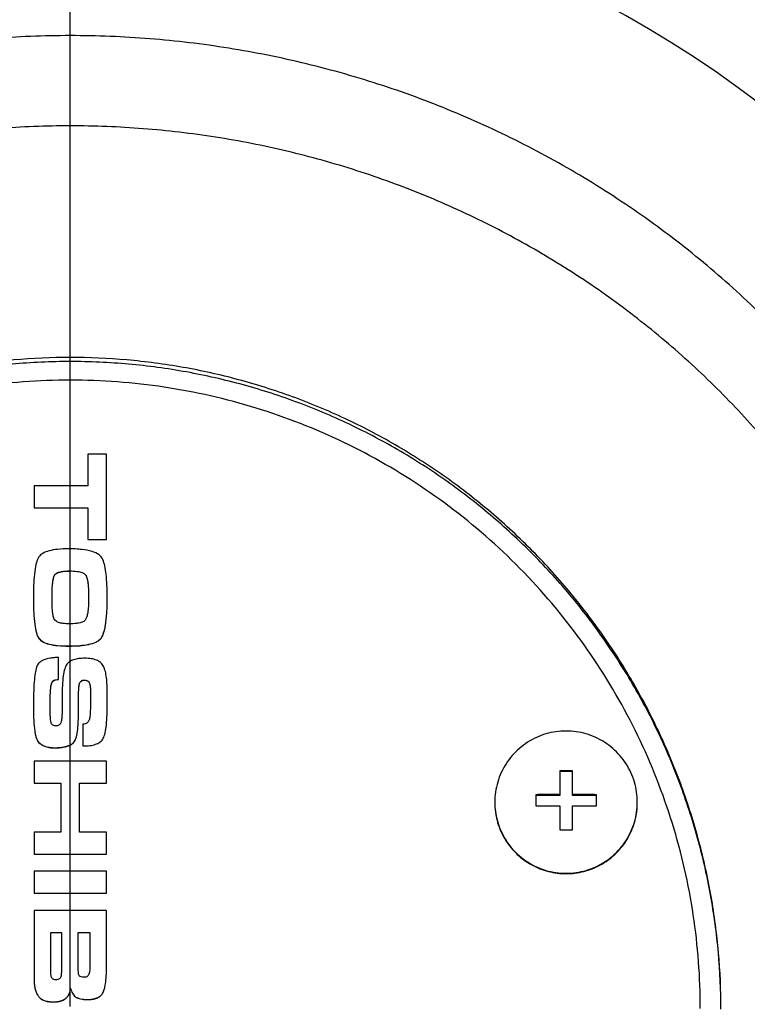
# Model space of a CAD drawing. Header units: millimetres. Extents: x 0 to 594, y 0 to 420.
# Tile 205 of 256: x 388.66 to 392.18, y 309.91 to 314.67. Entities that reach past the tile are written whole.
import ezdxf

# ---------------------------------------------------------------- set-up
doc = ezdxf.new("R2010")
doc.units = ezdxf.units.MM
doc.header["$LTSCALE"] = 32.67
doc.linetypes.add('CENTER', pattern=[0.6, 0.375, -0.075, 0.075, -0.075])
doc.linetypes.add('PHANTOM', pattern=[0.8, 0.45, -0.05, 0.1, -0.05, 0.1, -0.05])
doc.layers.get('0').update_dxf_attribs({"linetype": 'CONTINUOUS'})
for name, color, linetype in [('CRV', 7, 'CONTINUOUS'), ('DEFAULT_1', 7, 'CENTER'), ('DRIV_DIM', 7, 'CONTINUOUS')]:
    doc.layers.add(name, color=color, linetype=linetype)
doc.styles.get("Standard").update_dxf_attribs({"font": 'MS PGothic.ttf', "width": 0.8})
doc.dimstyles.new('DIMSTYLE_1', dxfattribs={"dimtxt": 3.8, "dimasz": 1.8, "dimexe": 0.18, "dimexo": 0.0625, "dimgap": 0.09, "dimtad": 1, "dimdec": 3, "dimlfac": 10, "dimdsep": 46, "dimtxsty": 'STANDARD', "dimblk": 'OPEN', "dimblk1": 'OPEN', "dimblk2": 'OPEN', "dimcen": 0.09, "dimadec": 0, "dimazin": 0, "dimtp": 0.001, "dimtm": 0.001, "dimtfac": 1, "dimtdec": 3, "dimtofl": 0, "dimtmove": 0, "dimatfit": 3, "dimldrblk": 'OPEN', "dimfxl": 1, "dimtolj": 1, "dimarcsym": 0})
doc.dimstyles.new('DIMSTYLE_10', dxfattribs={"dimtxt": 3.8, "dimasz": 1.8, "dimexe": 0.18, "dimexo": 0.0625, "dimgap": 0.09, "dimtad": 1, "dimdec": 1, "dimlfac": 10, "dimdsep": 46, "dimtxsty": 'STANDARD', "dimblk": 'OPEN', "dimblk1": 'OPEN', "dimblk2": 'OPEN', "dimcen": 0.09, "dimadec": 0, "dimazin": 0, "dimtp": 0.1, "dimtm": 0.1, "dimtfac": 1, "dimtdec": 1, "dimtofl": 0, "dimtmove": 0, "dimatfit": 3, "dimldrblk": 'OPEN', "dimfxl": 1, "dimtolj": 1, "dimarcsym": 0})

# ---------------------------------------------------------------- blocks, each defined once
blk = doc.blocks.new('_OPEN')
at = {"color": 0, "linetype": 'ByBlock'}
for p, q in [((0, 0), (-1, 0.342)), ((-1, -0.342), (0, 0)), ((-1, 0), (0, 0))]:
    blk.add_line(p, q, dxfattribs=at)
blk = doc.blocks.new('*D7')
at = {"layer": 'DRIV_DIM', "color": 2, "linetype": 'Continuous'}
for p, q in [((388.9059, 320.1918), (388.9059, 385.8289)), ((396.9059, 252.9446), (396.9059, 385.8289)), ((388.9059, 383.8289), (392.9059, 383.8289)), ((396.9059, 383.8289), (392.9059, 383.8289))]:
    blk.add_line(p, q, dxfattribs=at)
at = {"layer": 'DRIV_DIM', "color": 2, "linetype": 'Continuous', "xscale": 1.8, "yscale": 1.8, "zscale": 1.8, "rotation": 180}
blk.add_blockref('_OPEN', (388.9059, 383.8289), dxfattribs=at)
at = {"layer": 'DRIV_DIM', "color": 2, "linetype": 'Continuous', "xscale": 1.8, "yscale": 1.8, "zscale": 1.8}
blk.add_blockref('_OPEN', (396.9059, 383.8289), dxfattribs=at)
at = {"layer": 'DRIV_DIM', "color": 2, "linetype": 'Continuous', "width": 0.8}
blk.add_text('80', height=3.8, dxfattribs=at).set_placement((390.0387, 384.7789))
blk = doc.blocks.new('*D33')
at = {"layer": 'DRIV_DIM', "color": 2, "linetype": 'Continuous'}
for p, q in [((287.9531, 263.3946), (287.9531, 393.9605)), ((396.9059, 252.9446), (396.9059, 393.9605)), ((287.9531, 391.9605), (342.4295, 391.9605)), ((396.9059, 391.9605), (342.4295, 391.9605))]:
    blk.add_line(p, q, dxfattribs=at)
at = {"layer": 'DRIV_DIM', "color": 2, "linetype": 'Continuous', "xscale": 1.8, "yscale": 1.8, "zscale": 1.8, "rotation": 180}
blk.add_blockref('_OPEN', (287.9531, 391.9605), dxfattribs=at)
at = {"layer": 'DRIV_DIM', "color": 2, "linetype": 'Continuous', "xscale": 1.8, "yscale": 1.8, "zscale": 1.8}
blk.add_blockref('_OPEN', (396.9059, 391.9605), dxfattribs=at)
at = {"layer": 'DRIV_DIM', "color": 2, "linetype": 'Continuous', "width": 0.8}
blk.add_text('1089.5', height=3.8, dxfattribs=at).set_placement((332.034, 392.9105))
blk = doc.blocks.new('*D35')
at = {"layer": 'DRIV_DIM', "color": 2, "linetype": 'Continuous'}
for p, q in [((279.9531, 334.2987), (279.9531, 401.0257)), ((396.9059, 252.9446), (396.9059, 401.0257)), ((279.9531, 399.0257), (338.4295, 399.0257)), ((396.9059, 399.0257), (338.4295, 399.0257)), ((279.9531, 263.3946), (279.9531, 320.6802))]:
    blk.add_line(p, q, dxfattribs=at)
at = {"layer": 'DRIV_DIM', "color": 2, "linetype": 'Continuous', "xscale": 1.8, "yscale": 1.8, "zscale": 1.8, "rotation": 180}
blk.add_blockref('_OPEN', (279.9531, 399.0257), dxfattribs=at)
at = {"layer": 'DRIV_DIM', "color": 2, "linetype": 'Continuous', "xscale": 1.8, "yscale": 1.8, "zscale": 1.8}
blk.add_blockref('_OPEN', (396.9059, 399.0257), dxfattribs=at)
at = {"layer": 'DRIV_DIM', "color": 2, "linetype": 'Continuous', "width": 0.8}
blk.add_text('1169.5', height=3.8, dxfattribs=at).set_placement((321.5956, 399.9757))

msp = doc.modelspace()

# ---------------------------------------------------------------- linework, layer by layer
at = {"color": 7, "linetype": 'Continuous'}
for p, q in [((388.99081, 312.57026), (388.99081, 312.41659)), ((389.08093, 312.57026), (388.99081, 312.57026)), ((389.08093, 312.15582), (389.08093, 312.57026)), ((388.73093, 312.41659), (388.73093, 312.30949)), ((388.99081, 312.41659), (388.73093, 312.41659)), ((388.73093, 312.30949), (388.99081, 312.30949)), ((388.99081, 312.30949), (388.99081, 312.15582)), ((388.99081, 312.15582), (389.08093, 312.15582)), ((388.84935, 311.47945), (388.84935, 311.58481)), ((389.08472, 311.35693), (389.08472, 311.41863)), ((388.86597, 311.39272), (388.86597, 311.32811)), ((388.9456, 311.31589), (388.9456, 311.38399)), ((389.00393, 311.40873), (389.00393, 311.38836)), ((388.96631, 311.26205), (388.96631, 311.15669)), ((388.73093, 311.08394), (388.73093, 310.97683)), ((389.08093, 311.08394), (388.73093, 311.08394)), ((389.08093, 310.97683), (389.08093, 311.08394)), ((391.27693, 310.91777), (391.27693, 311.03816)), ((391.33493, 311.03816), (391.33493, 310.91777)), ((391.33493, 311.03352), (391.27693, 311.03352)), ((388.73093, 310.97683), (388.86043, 310.97683)), ((388.86043, 310.97683), (388.86043, 310.73935)), ((388.95056, 310.73935), (388.95056, 310.97683)), ((388.95056, 310.97683), (389.08093, 310.97683)), ((391.16093, 310.86453), (391.16093, 310.92241)), ((391.16093, 310.91777), (391.27693, 310.91777)), ((391.33493, 310.91777), (391.45093, 310.91777)), ((391.45093, 310.92241), (391.45093, 310.86453)), ((391.27693, 310.74879), (391.27693, 310.86602)), ((391.33493, 310.86602), (391.33493, 310.74879)), ((388.73093, 310.73935), (388.73093, 310.63225)), ((388.86043, 310.73935), (388.73093, 310.73935)), ((389.08093, 310.73935), (388.95056, 310.73935)), ((389.08093, 310.63225), (389.08093, 310.73935)), ((388.73093, 310.63225), (389.08093, 310.63225)), ((388.73093, 310.55047), (388.73093, 310.44337)), ((389.08093, 310.55047), (388.73093, 310.55047)), ((389.08093, 310.44337), (389.08093, 310.55047)), ((388.73093, 310.44337), (389.08093, 310.44337)), ((388.73093, 310.36013), (388.73093, 310.02311)), ((389.08093, 310.36013), (388.73093, 310.36013)), ((389.08093, 310.08743), (389.08093, 310.36013)), ((388.81172, 310.06764), (388.81172, 310.25303)), ((388.81172, 310.25303), (388.86335, 310.25303)), ((388.86335, 310.25303), (388.86335, 310.08452)), ((388.94414, 310.08306), (388.94414, 310.25303)), ((388.94414, 310.25303), (389.00014, 310.25303)), ((389.00014, 310.25303), (389.00014, 310.08044))]:
    msp.add_line(p, q, dxfattribs=at)
at = {"color": 9, "linetype": 'Continuous'}
for p, q in [((388.90185, 312.00353), (388.90185, 312.00419)), ((388.83147, 311.98556), (388.83147, 311.98622)), ((388.97688, 311.98848), (388.97688, 311.98914)), ((388.75365, 311.67755), (388.75365, 311.67821)), ((389.05089, 311.6735), (389.05089, 311.67416)), ((388.89747, 311.64032), (388.89747, 311.64098)), ((388.97243, 311.4753), (388.97243, 311.47596)), ((388.81627, 311.46168), (388.81627, 311.46234)), ((388.9526, 311.46395), (388.9526, 311.46461)), ((388.9974, 311.46331), (388.9974, 311.46397)), ((389.06285, 311.18834), (389.06285, 311.189)), ((388.75405, 311.17241), (388.75405, 311.17307)), ((388.82981, 311.1476), (388.82981, 311.14825)), ((388.91845, 311.16937), (388.91845, 311.17003))]:
    msp.add_line(p, q, dxfattribs=at)
at = {"color": 7, "linetype": 'Continuous'}
for radius, start, end in [(7.5, 319.005173, 151), (6.5, 329.586557, 210.413443), (5.5, 1.79078, 178.20922)]:
    msp.add_arc((388.90593, 309.89461), radius, start, end, dxfattribs=at)
at = {"color": 9, "linetype": 'Continuous'}
msp.add_arc((388.90593, 309.89461), 6, 338.23432, 201.76568, dxfattribs=at)
for points, knots in [([(393.63251, 310.04237), (393.63132, 310.16133), (393.61938, 310.39998), (393.57281, 310.75629), (393.49741, 311.10957), (393.39339, 311.45712), (393.26123, 311.7965), (393.10153, 312.12559), (392.91492, 312.44247), (392.70219, 312.74512), (392.46443, 313.03141), (392.20294, 313.29926), (391.91924, 313.54665), (391.61508, 313.77167), (391.29243, 313.97257), (390.95348, 314.14773), (390.60057, 314.29576), (390.23614, 314.41555), (389.86262, 314.50618), (389.48256, 314.56699), (389.0986, 314.5975), (388.71335, 314.5975), (388.32939, 314.567), (387.94933, 314.5062), (387.57581, 314.41557), (387.21137, 314.29579), (386.85846, 314.14776), (386.5195, 313.97261), (386.19685, 313.77171), (385.89269, 313.54669), (385.60898, 313.29931), (385.34748, 313.03147), (385.10972, 312.74518), (384.89699, 312.44254), (384.71037, 312.12566), (384.55066, 311.79657), (384.4185, 311.45719), (384.31448, 311.10964), (384.23906, 310.75635), (384.19248, 310.40001), (384.18055, 310.16134), (384.17935, 310.04237)], [0, 0, 0, 0, 0.356873, 0.7159551, 1.0769211, 1.4394077, 1.8031201, 2.1683493, 2.535629, 2.9051666, 3.2769277, 3.6508738, 4.0269431, 4.4049582, 4.7846926, 5.1659714, 5.5483535, 5.9315787, 6.3156004, 6.7002175, 7.0850538, 7.4699056, 7.8547413, 8.2393564, 8.6233778, 9.006603, 9.388985, 9.7702656, 10.1500027, 10.5280219, 10.9040922, 11.2780359, 11.6497956, 12.0193348, 12.3866167, 12.7518444, 13.1155527, 13.4780416, 13.8390227, 14.1981327, 14.5550419, 14.5550419, 14.5550419, 14.5550419]), ([(393.24322, 310.06014), (393.24237, 310.16729), (393.23188, 310.38233), (393.18965, 310.70342), (393.12078, 311.02183), (393.02548, 311.33508), (392.9042, 311.64095), (392.7575, 311.93749), (392.58601, 312.22295), (392.39048, 312.49549), (392.17193, 312.7532), (391.9316, 312.9942), (391.67092, 313.21669), (391.39152, 313.41897), (391.09523, 313.59947), (390.78406, 313.75678), (390.46019, 313.88968), (390.12584, 313.99717), (389.78323, 314.07849), (389.43468, 314.13302), (389.08259, 314.16039), (388.72934, 314.16039), (388.37725, 314.13303), (388.02871, 314.0785), (387.68609, 313.99719), (387.35174, 313.8897), (387.02786, 313.75681), (386.7167, 313.59951), (386.4204, 313.41901), (386.141, 313.21673), (385.88031, 312.99425), (385.63998, 312.75325), (385.42143, 312.49554), (385.22589, 312.223), (385.05439, 311.93755), (384.90769, 311.64101), (384.78641, 311.33515), (384.6911, 311.02189), (384.62222, 310.70347), (384.57999, 310.38235), (384.56949, 310.1673), (384.56865, 310.06014)], [0, 0, 0, 0, 0.3214476, 0.645041, 0.9705322, 1.2976592, 1.6262151, 1.9565142, 2.2890828, 2.6241431, 2.9616879, 3.3016942, 3.644106, 3.9887497, 4.3353956, 4.6838495, 5.0336645, 5.3845497, 5.7364033, 6.0889766, 6.4418569, 6.7947869, 7.1476667, 7.5002383, 7.8520916, 8.2029768, 8.5527917, 8.9012474, 9.2478957, 9.5925433, 9.934956, 10.2749602, 10.6125037, 10.9475656, 11.2801361, 11.6104338, 11.938986, 12.2661149, 12.5916197, 12.9152381, 13.2367119, 13.2367119, 13.2367119, 13.2367119])]:
    msp.add_open_spline(points, degree=3, knots=knots, dxfattribs=at)
at = {"color": 7, "linetype": 'Continuous'}
for points, knots in [([(392.05593, 309.88249), (392.05593, 309.97366), (392.04797, 310.15619), (392.01223, 310.42799), (391.95293, 310.69603), (391.87045, 310.95827), (391.76534, 311.21274), (391.63834, 311.45745), (391.49037, 311.69046), (391.32255, 311.90989), (391.13618, 312.11395), (390.93274, 312.30098), (390.71387, 312.46947), (390.48132, 312.61809), (390.23694, 312.74569), (389.98266, 312.85133), (389.72044, 312.93425), (389.45225, 312.99387), (389.18008, 313.0298), (388.90593, 313.0418), (388.63178, 313.0298), (388.35962, 312.99387), (388.09143, 312.93425), (387.82921, 312.85133), (387.57492, 312.74569), (387.33055, 312.61809), (387.098, 312.46947), (386.87912, 312.30098), (386.67568, 312.11395), (386.48932, 311.90989), (386.32149, 311.69046), (386.17352, 311.45745), (386.04652, 311.21274), (385.94141, 310.95827), (385.85893, 310.69603), (385.79963, 310.42799), (385.7639, 310.15619), (385.75593, 309.97366), (385.75593, 309.88249)], [0, 0, 0, 0, 0.2735044, 0.5472923, 0.8214422, 1.0960034, 1.3709869, 1.6463654, 1.9220726, 2.1980112, 2.474062, 2.7500974, 3.0259955, 3.3016533, 3.5769985, 3.8519957, 4.1266516, 4.4010103, 4.6751511, 4.9491762, 5.2232014, 5.4973422, 5.7717009, 6.0463568, 6.321354, 6.5966992, 6.872357, 7.1482551, 7.4242905, 7.7003413, 7.9762799, 8.2519871, 8.5273656, 8.8023491, 9.0769103, 9.3510602, 9.6248481, 9.8983525, 9.8983525, 9.8983525, 9.8983525]), ([(392.05592, 309.88248), (392.0557, 309.97396), (392.04713, 310.15955), (392.00947, 310.43689), (391.94649, 310.71223), (391.85903, 310.98083), (391.74779, 311.24052), (391.61367, 311.48922), (391.45775, 311.72492), (391.28128, 311.94572), (391.08569, 312.14984), (390.87254, 312.33565), (390.64357, 312.50165), (390.4006, 312.6465), (390.14561, 312.76903), (389.88063, 312.86826), (389.6078, 312.94339), (389.32933, 312.99382), (389.04744, 313.01913), (388.76442, 313.01913), (388.48254, 312.99382), (388.20406, 312.94339), (387.93124, 312.86826), (387.66626, 312.76903), (387.41126, 312.6465), (387.1683, 312.50165), (386.93932, 312.33565), (386.72618, 312.14984), (386.53059, 311.94572), (386.35412, 311.72492), (386.1982, 311.48922), (386.06408, 311.24052), (385.95284, 310.98083), (385.86537, 310.71223), (385.80239, 310.43689), (385.76474, 310.15955), (385.75616, 309.97396), (385.75594, 309.88248)], [0, 0, 0, 0, 0.2744611, 0.5565094, 0.8385769, 1.1206725, 1.4028043, 1.6849789, 1.9672018, 2.2494767, 2.531806, 2.8141901, 3.0966275, 3.3791153, 3.6616487, 3.9442218, 4.226827, 4.509456, 4.7920995, 5.0747479, 5.3573914, 5.6400204, 5.9226256, 6.2051987, 6.4877321, 6.7702199, 7.0526573, 7.3350413, 7.6173706, 7.8996456, 8.1818685, 8.4640431, 8.7461748, 9.0282705, 9.310338, 9.5923863, 9.8668474, 9.8668474, 9.8668474, 9.8668474]), ([(391.95593, 309.88475), (391.95593, 310.03638), (391.93313, 310.34013), (391.83131, 310.78518), (391.66413, 311.21023), (391.43534, 311.60562), (391.15005, 311.96258), (390.81463, 312.27312), (390.43658, 312.5303), (390.02434, 312.72838), (389.58713, 312.86295), (389.1347, 312.93099), (388.67717, 312.93099), (388.22474, 312.86295), (387.78753, 312.72838), (387.37529, 312.5303), (386.99724, 312.27312), (386.66182, 311.96258), (386.37653, 311.60562), (386.14773, 311.21023), (385.98056, 310.78518), (385.87873, 310.34013), (385.85593, 310.03638), (385.85593, 309.88475)], [0, 0, 0, 0, 0.4548734, 0.9097901, 1.3647896, 1.8199041, 2.2751554, 2.7305532, 3.1860942, 3.6417623, 4.0975304, 4.5533621, 5.0092156, 5.4650473, 5.9208153, 6.3764835, 6.8320245, 7.2874223, 7.7426736, 8.1977881, 8.6527876, 9.1077043, 9.5625777, 9.5625777, 9.5625777, 9.5625777]), ([(388.89747, 312.11129), (388.8798, 312.111), (388.84795, 312.11029), (388.80571, 312.10339), (388.7737, 312.09211), (388.75858, 312.07896), (388.75358, 312.07207)], [0, 0, 0, 0, 0.05304146, 0.09536004, 0.12806191, 0.15359521, 0.15359521, 0.15359521, 0.15359521]), ([(389.06336, 312.05946), (389.05936, 312.06834), (389.04424, 312.08617), (389.00741, 312.10112), (388.96859, 312.10794), (388.93042, 312.11085), (388.90887, 312.11129), (388.89747, 312.11129)], [0, 0, 0, 0, 0.02922742, 0.06670424, 0.11682933, 0.14727216, 0.18146063, 0.18146063, 0.18146063, 0.18146063]), ([(388.75358, 312.07207), (388.75117, 312.06838), (388.74661, 312.0596), (388.739, 312.03677), (388.73235, 311.99876), (388.72783, 311.94226), (388.72734, 311.89977), (388.72714, 311.87614)], [0, 0, 0, 0, 0.01323554, 0.02950692, 0.07201894, 0.12854919, 0.19944565, 0.19944565, 0.19944565, 0.19944565]), ([(389.08472, 311.87614), (389.08466, 311.89644), (389.08407, 311.93376), (389.08024, 311.98474), (389.07413, 312.02586), (389.06723, 312.04947), (389.06336, 312.05946)], [0, 0, 0, 0, 0.06091395, 0.11192986, 0.15328256, 0.1854103, 0.1854103, 0.1854103, 0.1854103]), ([(388.83147, 311.98622), (388.83362, 311.98899), (388.84026, 311.99441), (388.8546, 311.99996), (388.87572, 312.00358), (388.89224, 312.00419), (388.90185, 312.00419)], [0, 0, 0, 0, 0.010534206, 0.02507093, 0.04569972, 0.074540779, 0.074540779, 0.074540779, 0.074540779]), ([(388.83147, 311.98556), (388.83414, 311.98878), (388.84185, 311.99482), (388.85756, 311.99996), (388.87802, 312.00308), (388.89337, 312.00341), (388.90185, 312.00353)], [0, 0, 0, 0, 0.012550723, 0.028567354, 0.049074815, 0.074520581, 0.074520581, 0.074520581, 0.074520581]), ([(388.90185, 312.00419), (388.91426, 312.00419), (388.93492, 312.00339), (388.96044, 311.99858), (388.97288, 311.99258), (388.97688, 311.98914)], [0, 0, 0, 0, 0.037245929, 0.061810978, 0.077630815, 0.077630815, 0.077630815, 0.077630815]), ([(388.81727, 311.87614), (388.81727, 311.89189), (388.81774, 311.91827), (388.82057, 311.95146), (388.82471, 311.97262), (388.82895, 311.98298), (388.83147, 311.98622)], [0, 0, 0, 0, 0.04725947, 0.07916594, 0.09968721, 0.11199188, 0.11199188, 0.11199188, 0.11199188]), ([(388.81727, 311.87548), (388.8174, 311.88923), (388.81761, 311.91373), (388.82001, 311.94593), (388.82353, 311.9671), (388.82763, 311.97933), (388.83015, 311.98377), (388.83147, 311.98556)], [0, 0, 0, 0, 0.04126478, 0.07346812, 0.09683268, 0.10537659, 0.11203245, 0.11203245, 0.11203245, 0.11203245]), ([(388.97688, 311.98914), (388.97908, 311.98724), (388.98329, 311.98078), (388.9878, 311.96702), (388.99158, 311.94568), (388.99413, 311.91456), (388.9946, 311.8903), (388.9946, 311.87614)], [0, 0, 0, 0, 0.0087255, 0.02248502, 0.04333642, 0.07357329, 0.11607865, 0.11607865, 0.11607865, 0.11607865]), ([(388.97688, 311.98848), (388.97847, 311.98702), (388.98159, 311.98304), (388.98671, 311.97111), (388.99111, 311.94948), (388.99416, 311.91589), (388.99442, 311.89007), (388.9946, 311.87548)], [0, 0, 0, 0, 0.00649631, 0.01494054, 0.03869596, 0.07231665, 0.11608819, 0.11608819, 0.11608819, 0.11608819]), ([(388.72714, 311.87614), (388.72736, 311.85193), (388.72781, 311.80859), (388.73233, 311.75123), (388.73897, 311.71298), (388.74661, 311.69032), (388.75122, 311.68176), (388.75365, 311.67821)], [0, 0, 0, 0, 0.07260517, 0.12996452, 0.17253822, 0.18860079, 0.201512, 0.201512, 0.201512, 0.201512]), ([(388.72714, 311.87548), (388.72736, 311.85128), (388.72781, 311.80793), (388.73233, 311.75057), (388.73897, 311.71232), (388.74661, 311.68967), (388.75122, 311.6811), (388.75365, 311.67755)], [0, 0, 0, 0, 0.07260517, 0.12996452, 0.17253822, 0.18860079, 0.201512, 0.201512, 0.201512, 0.201512]), ([(388.82835, 311.77107), (388.82542, 311.77691), (388.82122, 311.79443), (388.81777, 311.82958), (388.81727, 311.85849), (388.81727, 311.87614)], [0, 0, 0, 0, 0.01959118, 0.0532242, 0.10615656, 0.10615656, 0.10615656, 0.10615656]), ([(388.9946, 311.87614), (388.9946, 311.86164), (388.99406, 311.83691), (388.9911, 311.80531), (388.98672, 311.78386), (388.98147, 311.7702), (388.97658, 311.76409), (388.97414, 311.76241)], [0, 0, 0, 0, 0.04347458, 0.07415063, 0.09513841, 0.1089273, 0.11783322, 0.11783322, 0.11783322, 0.11783322]), ([(389.05089, 311.67416), (389.05394, 311.67728), (389.0598, 311.68522), (389.06643, 311.70025), (389.07211, 311.71933), (389.07876, 311.75296), (389.08388, 311.80577), (389.08435, 311.85085), (389.08472, 311.87614)], [0, 0, 0, 0, 0.01307851, 0.02927397, 0.04906115, 0.07269614, 0.13201903, 0.20789105, 0.20789105, 0.20789105, 0.20789105]), ([(389.05089, 311.6735), (389.05394, 311.67662), (389.0598, 311.68456), (389.06643, 311.69959), (389.07211, 311.71867), (389.07876, 311.7523), (389.08388, 311.80512), (389.08435, 311.85019), (389.08472, 311.87548)], [0, 0, 0, 0, 0.01307851, 0.02927397, 0.04906115, 0.07269614, 0.13201903, 0.20789105, 0.20789105, 0.20789105, 0.20789105]), ([(388.90185, 311.74808), (388.89117, 311.74808), (388.87311, 311.74889), (388.85044, 311.75371), (388.83586, 311.76098), (388.82999, 311.76779), (388.82835, 311.77107)], [0, 0, 0, 0, 0.032035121, 0.054047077, 0.069098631, 0.080106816, 0.080106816, 0.080106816, 0.080106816]), ([(388.97414, 311.76241), (388.96951, 311.75923), (388.95686, 311.75368), (388.93237, 311.74893), (388.91309, 311.74808), (388.90185, 311.74808)], [0, 0, 0, 0, 0.016841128, 0.040808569, 0.074537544, 0.074537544, 0.074537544, 0.074537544]), ([(388.75365, 311.67821), (388.75873, 311.67165), (388.77393, 311.6591), (388.80582, 311.64851), (388.84798, 311.64194), (388.8798, 311.64124), (388.89747, 311.64098)], [0, 0, 0, 0, 0.02490306, 0.05735841, 0.09960909, 0.15264432, 0.15264432, 0.15264432, 0.15264432]), ([(388.75365, 311.67755), (388.75873, 311.67099), (388.77393, 311.65844), (388.80582, 311.64785), (388.84798, 311.64128), (388.8798, 311.64059), (388.89747, 311.64032)], [0, 0, 0, 0, 0.02490306, 0.05735841, 0.09960909, 0.15264432, 0.15264432, 0.15264432, 0.15264432]), ([(388.89747, 311.64098), (388.91566, 311.64116), (388.94862, 311.64187), (388.99273, 311.64772), (389.02679, 311.65714), (389.04436, 311.66819), (389.05089, 311.67416)], [0, 0, 0, 0, 0.05456741, 0.09873492, 0.13328127, 0.15981198, 0.15981198, 0.15981198, 0.15981198]), ([(388.89747, 311.64032), (388.91566, 311.6405), (388.94862, 311.64121), (388.99273, 311.64706), (389.02679, 311.65648), (389.04436, 311.66753), (389.05089, 311.6735)], [0, 0, 0, 0, 0.05456741, 0.09873492, 0.13328127, 0.15981198, 0.15981198, 0.15981198, 0.15981198]), ([(388.84935, 311.58481), (388.84212, 311.58481), (388.82841, 311.58441), (388.80397, 311.58176), (388.77831, 311.57549), (388.75425, 311.56072), (388.74475, 311.54593), (388.74242, 311.5383)], [0, 0, 0, 0, 0.02168234, 0.04109765, 0.07374323, 0.10009291, 0.12400844, 0.12400844, 0.12400844, 0.12400844]), ([(388.97593, 311.58132), (388.96591, 311.58118), (388.94749, 311.58048), (388.92249, 311.57531), (388.90265, 311.56633), (388.89275, 311.55714), (388.88914, 311.55212)], [0, 0, 0, 0, 0.030080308, 0.055142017, 0.076140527, 0.094678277, 0.094678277, 0.094678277, 0.094678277]), ([(389.06489, 311.54552), (389.06172, 311.55151), (389.05222, 311.56261), (389.0319, 311.57388), (389.00577, 311.58028), (388.98646, 311.58114), (388.97593, 311.58132)], [0, 0, 0, 0, 0.02032601, 0.04251561, 0.06873247, 0.10030728, 0.10030728, 0.10030728, 0.10030728]), ([(388.74242, 311.5383), (388.73953, 311.52868), (388.73432, 311.50508), (388.73022, 311.46304), (388.72755, 311.40874), (388.72718, 311.36839), (388.72714, 311.34616)], [0, 0, 0, 0, 0.03015597, 0.07224459, 0.12656683, 0.19325795, 0.19325795, 0.19325795, 0.19325795]), ([(388.88914, 311.55212), (388.88706, 311.54916), (388.88311, 311.54208), (388.87647, 311.52358), (388.87062, 311.49265), (388.8666, 311.44663), (388.86615, 311.41199), (388.86597, 311.39272)], [0, 0, 0, 0, 0.01086622, 0.02416175, 0.05881132, 0.10487094, 0.16267248, 0.16267248, 0.16267248, 0.16267248]), ([(389.08472, 311.41863), (389.08466, 311.43264), (389.08412, 311.45846), (389.08057, 311.49378), (389.07483, 311.52244), (389.06846, 311.53871), (389.06489, 311.54552)], [0, 0, 0, 0, 0.04202793, 0.07741437, 0.10639816, 0.12945839, 0.12945839, 0.12945839, 0.12945839]), ([(388.81627, 311.46234), (388.81797, 311.46581), (388.82279, 311.47232), (388.83473, 311.47851), (388.84409, 311.47945), (388.84935, 311.47945)], [0, 0, 0, 0, 0.011574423, 0.023480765, 0.0392554, 0.0392554, 0.0392554, 0.0392554]), ([(388.81627, 311.46168), (388.81754, 311.46448), (388.82114, 311.46956), (388.82881, 311.47516), (388.83851, 311.47826), (388.84558, 311.47878), (388.84935, 311.4788)], [0, 0, 0, 0, 0.009210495, 0.018236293, 0.028040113, 0.039351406, 0.039351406, 0.039351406, 0.039351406]), ([(388.9526, 311.46461), (388.95408, 311.46701), (388.95743, 311.47121), (388.9645, 311.47526), (388.96973, 311.47596), (388.97243, 311.47596)], [0, 0, 0, 0, 0.008441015, 0.015784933, 0.02389198, 0.02389198, 0.02389198, 0.02389198]), ([(388.9526, 311.46395), (388.95464, 311.46737), (388.96031, 311.47355), (388.9685, 311.47528), (388.97243, 311.4753)], [0, 0, 0, 0, 0.011949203, 0.023743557, 0.023743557, 0.023743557, 0.023743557]), ([(388.97243, 311.47596), (388.97638, 311.47596), (388.98339, 311.47532), (388.99239, 311.47108), (388.99612, 311.46643), (388.9974, 311.46397)], [0, 0, 0, 0, 0.011854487, 0.020783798, 0.029094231, 0.029094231, 0.029094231, 0.029094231]), ([(388.97243, 311.4753), (388.97527, 311.47528), (388.98057, 311.47494), (388.98785, 311.47281), (388.99367, 311.46893), (388.99643, 311.46531), (388.9974, 311.46331)], [0, 0, 0, 0, 0.008500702, 0.015847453, 0.022506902, 0.029161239, 0.029161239, 0.029161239, 0.029161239]), ([(388.80793, 311.34376), (388.80788, 311.35876), (388.80811, 311.38535), (388.8096, 311.42001), (388.81142, 311.44453), (388.81464, 311.45716), (388.81627, 311.46168)], [0, 0, 0, 0, 0.04502327, 0.07971457, 0.10415331, 0.11858733, 0.11858733, 0.11858733, 0.11858733]), ([(388.80793, 311.34441), (388.80793, 311.36152), (388.8082, 311.39002), (388.80976, 311.42569), (388.8122, 311.4479), (388.81456, 311.45883), (388.81627, 311.46234)], [0, 0, 0, 0, 0.05132076, 0.0855595, 0.10689513, 0.11859764, 0.11859764, 0.11859764, 0.11859764]), ([(388.9456, 311.38334), (388.94556, 311.39365), (388.94576, 311.41191), (388.94705, 311.43568), (388.94858, 311.45246), (388.95126, 311.46097), (388.9526, 311.46395)], [0, 0, 0, 0, 0.030934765, 0.054754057, 0.071477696, 0.081290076, 0.081290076, 0.081290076, 0.081290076]), ([(388.9456, 311.38399), (388.9456, 311.39571), (388.94584, 311.41525), (388.94718, 311.43972), (388.94922, 311.45489), (388.9512, 311.46235), (388.9526, 311.46461)], [0, 0, 0, 0, 0.035136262, 0.058668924, 0.073322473, 0.081300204, 0.081300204, 0.081300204, 0.081300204]), ([(388.9974, 311.46397), (388.99905, 311.4608), (389.00151, 311.45144), (389.00359, 311.43294), (389.00393, 311.41784), (389.00393, 311.40873)], [0, 0, 0, 0, 0.010719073, 0.028588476, 0.055924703, 0.055924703, 0.055924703, 0.055924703]), ([(388.9974, 311.46331), (388.99858, 311.46075), (389.00078, 311.45423), (389.00255, 311.44223), (389.00374, 311.42645), (389.00392, 311.41463), (389.00393, 311.40807)], [0, 0, 0, 0, 0.008465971, 0.020497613, 0.036289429, 0.055942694, 0.055942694, 0.055942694, 0.055942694]), ([(389.00393, 311.38836), (389.00393, 311.37806), (389.0037, 311.35804), (389.00262, 311.32893), (389.00143, 311.31014), (389.00071, 311.30105)], [0, 0, 0, 0, 0.030910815, 0.060044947, 0.0873889, 0.0873889, 0.0873889, 0.0873889]), ([(388.72714, 311.34616), (388.7275, 311.324), (388.72775, 311.28475), (388.73174, 311.23891), (388.73701, 311.21009), (388.74151, 311.19412), (388.74676, 311.18178), (388.75157, 311.17546), (388.75405, 311.17307)], [0, 0, 0, 0, 0.06648913, 0.11772386, 0.1377787, 0.15427657, 0.16745276, 0.17777146, 0.17777146, 0.17777146, 0.17777146]), ([(388.72714, 311.3455), (388.7275, 311.32334), (388.72775, 311.28409), (388.73174, 311.23825), (388.73701, 311.20944), (388.74151, 311.19346), (388.74676, 311.18112), (388.75157, 311.1748), (388.75405, 311.17241)], [0, 0, 0, 0, 0.06648913, 0.11772386, 0.1377787, 0.15427657, 0.16745276, 0.17777146, 0.17777146, 0.17777146, 0.17777146]), ([(388.81027, 311.2833), (388.80969, 311.28979), (388.80878, 311.30309), (388.80806, 311.32347), (388.80793, 311.33734), (388.80793, 311.34441)], [0, 0, 0, 0, 0.019575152, 0.039961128, 0.061179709, 0.061179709, 0.061179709, 0.061179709]), ([(388.86597, 311.32811), (388.86597, 311.31852), (388.86567, 311.30254), (388.86375, 311.28258), (388.86104, 311.27023), (388.85816, 311.26436), (388.8565, 311.26278)], [0, 0, 0, 0, 0.028786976, 0.04796047, 0.059947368, 0.066831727, 0.066831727, 0.066831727, 0.066831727]), ([(389.06285, 311.189), (389.06485, 311.19206), (389.06864, 311.19941), (389.07493, 311.21875), (389.08041, 311.25126), (389.08416, 311.29984), (389.08455, 311.3365), (389.08472, 311.35693)], [0, 0, 0, 0, 0.01097028, 0.02465058, 0.06087155, 0.10949326, 0.1707807, 0.1707807, 0.1707807, 0.1707807]), ([(388.83593, 311.25361), (388.8325, 311.25361), (388.82598, 311.25451), (388.81762, 311.26026), (388.81209, 311.27032), (388.81069, 311.27852), (388.81027, 311.2833)], [0, 0, 0, 0, 0.010284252, 0.019136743, 0.029406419, 0.043786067, 0.043786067, 0.043786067, 0.043786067]), ([(388.91845, 311.17003), (388.92085, 311.172), (388.92553, 311.17728), (388.93341, 311.19282), (388.94023, 311.2209), (388.94492, 311.26413), (388.94534, 311.29724), (388.9456, 311.31589)], [0, 0, 0, 0, 0.00931607, 0.0208246, 0.05197977, 0.0952399, 0.15120112, 0.15120112, 0.15120112, 0.15120112]), ([(388.91845, 311.16937), (388.92085, 311.17134), (388.92553, 311.17662), (388.93341, 311.19216), (388.94023, 311.22024), (388.94492, 311.26347), (388.94534, 311.29658), (388.9456, 311.31523)], [0, 0, 0, 0, 0.00931607, 0.0208246, 0.05197977, 0.0952399, 0.15120112, 0.15120112, 0.15120112, 0.15120112]), ([(389.00071, 311.30105), (389.00022, 311.29473), (388.99842, 311.28389), (388.99096, 311.27071), (388.97973, 311.26323), (388.97098, 311.26205), (388.96631, 311.26205)], [0, 0, 0, 0, 0.019022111, 0.032485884, 0.044147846, 0.058172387, 0.058172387, 0.058172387, 0.058172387]), ([(388.8565, 311.26278), (388.85441, 311.26079), (388.85019, 311.25743), (388.84309, 311.25426), (388.83827, 311.25361), (388.83593, 311.25361)], [0, 0, 0, 0, 0.008670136, 0.016027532, 0.023044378, 0.023044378, 0.023044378, 0.023044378]), ([(391.30593, 311.22909), (391.28952, 311.22909), (391.25666, 311.22675), (391.20841, 311.21628), (391.16213, 311.19905), (391.11878, 311.17543), (391.07924, 311.1459), (391.04432, 311.11105), (391.01472, 311.0716), (390.99104, 311.02834), (390.97378, 310.98216), (390.96328, 310.93401), (390.96093, 310.90121), (390.96093, 310.88484)], [0, 0, 0, 0, 0.0492235, 0.09844273, 0.14765378, 0.19685339, 0.24603922, 0.29521007, 0.34436592, 0.39350798, 0.44263859, 0.491761, 0.54087914, 0.54087914, 0.54087914, 0.54087914]), ([(391.65093, 310.88484), (391.65093, 310.90121), (391.64858, 310.93401), (391.63808, 310.98216), (391.62082, 311.02834), (391.59715, 311.0716), (391.56755, 311.11105), (391.53262, 311.1459), (391.49308, 311.17543), (391.44973, 311.19905), (391.40346, 311.21628), (391.3552, 311.22675), (391.32234, 311.22909), (391.30593, 311.22909)], [0, 0, 0, 0, 0.04911814, 0.09824055, 0.14737116, 0.19651322, 0.24566907, 0.29483991, 0.34402575, 0.39322536, 0.44243641, 0.49165564, 0.54087914, 0.54087914, 0.54087914, 0.54087914]), ([(388.96631, 311.15669), (388.97764, 311.15687), (388.99839, 311.15761), (389.02641, 311.16335), (389.04837, 311.17321), (389.05909, 311.18346), (389.06285, 311.189)], [0, 0, 0, 0, 0.0340118, 0.06211631, 0.08531014, 0.10539064, 0.10539064, 0.10539064, 0.10539064]), ([(388.75405, 311.17307), (388.75855, 311.16893), (388.76881, 311.16156), (388.78676, 311.15374), (388.80741, 311.14914), (388.82209, 311.14827), (388.82981, 311.14825)], [0, 0, 0, 0, 0.018348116, 0.037531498, 0.058357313, 0.08149706, 0.08149706, 0.08149706, 0.08149706]), ([(388.75405, 311.17241), (388.75855, 311.16828), (388.76881, 311.1609), (388.78676, 311.15308), (388.80741, 311.14848), (388.82209, 311.14761), (388.82981, 311.1476)], [0, 0, 0, 0, 0.018348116, 0.037531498, 0.058357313, 0.08149706, 0.08149706, 0.08149706, 0.08149706]), ([(388.82981, 311.14825), (388.83937, 311.14831), (388.85718, 311.14898), (388.88176, 311.15296), (388.90217, 311.15959), (388.91364, 311.16629), (388.91845, 311.17003)], [0, 0, 0, 0, 0.028694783, 0.05335763, 0.074474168, 0.092758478, 0.092758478, 0.092758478, 0.092758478]), ([(388.82981, 311.1476), (388.83937, 311.14765), (388.85718, 311.14832), (388.88176, 311.1523), (388.90217, 311.15893), (388.91364, 311.16563), (388.91845, 311.16937)], [0, 0, 0, 0, 0.028694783, 0.05335763, 0.074474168, 0.092758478, 0.092758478, 0.092758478, 0.092758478]), ([(391.27693, 311.03816), (391.28171, 311.03818), (391.29137, 311.03821), (391.30104, 311.03822), (391.30593, 311.03822)], [0, 0, 0, 0, 0.01432158, 0.029000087, 0.029000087, 0.029000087, 0.029000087]), ([(391.30593, 311.03822), (391.31083, 311.03822), (391.32049, 311.03821), (391.33016, 311.03818), (391.33493, 311.03816)], [0, 0, 0, 0, 0.014678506, 0.029000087, 0.029000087, 0.029000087, 0.029000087]), ([(391.16093, 310.92241), (391.16721, 310.92255), (391.17928, 310.92279), (391.19671, 310.92309), (391.21279, 310.92333), (391.22756, 310.92352), (391.24109, 310.92366), (391.25359, 310.92376), (391.26541, 310.92384), (391.27311, 310.92388), (391.27693, 310.92389)], [0, 0, 0, 0, 0.01882268, 0.036235, 0.05230031, 0.06705884, 0.0805494, 0.09289748, 0.1045467, 0.11601098, 0.11601098, 0.11601098, 0.11601098]), ([(391.33493, 310.92389), (391.33913, 310.92388), (391.34747, 310.92383), (391.36004, 310.92375), (391.37286, 310.92364), (391.3863, 310.92349), (391.40067, 310.92331), (391.41618, 310.92308), (391.43307, 310.92278), (391.4448, 310.92254), (391.45093, 310.92241)], [0, 0, 0, 0, 0.0125969, 0.02501489, 0.03770436, 0.05106444, 0.06535243, 0.08079569, 0.09762233, 0.11601098, 0.11601098, 0.11601098, 0.11601098]), ([(390.96093, 310.88484), (390.96093, 310.86847), (390.96328, 310.83567), (390.97378, 310.78752), (390.99104, 310.74134), (391.01472, 310.69808), (391.04432, 310.65863), (391.07924, 310.62378), (391.11878, 310.59425), (391.16213, 310.57063), (391.20841, 310.55341), (391.25666, 310.54293), (391.28952, 310.54059), (391.30593, 310.54059)], [0, 0, 0, 0, 0.04911814, 0.09824055, 0.14737116, 0.19651322, 0.24566907, 0.29483991, 0.34402575, 0.39322536, 0.44243641, 0.49165564, 0.54087914, 0.54087914, 0.54087914, 0.54087914]), ([(390.96093, 310.88259), (390.96093, 310.87538), (390.96161, 310.85376), (390.96615, 310.81791), (390.97695, 310.77592), (390.99295, 310.73562), (391.01387, 310.69764), (391.03941, 310.66257), (391.06915, 310.63097), (391.10262, 310.60334), (391.13929, 310.58012), (391.1786, 310.56166), (391.21991, 310.54827), (391.26258, 310.54015), (391.29149, 310.53833), (391.30593, 310.53833)], [0, 0, 0, 0, 0.0216266, 0.06485984, 0.10809742, 0.1513419, 0.19459543, 0.23785959, 0.28113529, 0.32442271, 0.36772129, 0.41102978, 0.4543463, 0.49766848, 0.54099356, 0.54099356, 0.54099356, 0.54099356]), ([(391.27693, 310.86602), (391.27273, 310.866), (391.2644, 310.86596), (391.25183, 310.86587), (391.23901, 310.86576), (391.22556, 310.86562), (391.2112, 310.86544), (391.19568, 310.8652), (391.1788, 310.86491), (391.16706, 310.86467), (391.16093, 310.86453)], [0, 0, 0, 0, 0.0125969, 0.02501489, 0.03770436, 0.05106444, 0.06535243, 0.08079569, 0.09762233, 0.11601098, 0.11601098, 0.11601098, 0.11601098]), ([(391.30593, 310.54059), (391.32234, 310.54059), (391.3552, 310.54293), (391.40346, 310.55341), (391.44973, 310.57063), (391.49308, 310.59425), (391.53262, 310.62378), (391.56755, 310.65863), (391.59715, 310.69808), (391.62082, 310.74134), (391.63808, 310.78752), (391.64858, 310.83567), (391.65093, 310.86847), (391.65093, 310.88484)], [0, 0, 0, 0, 0.0492235, 0.09844273, 0.14765378, 0.19685339, 0.24603922, 0.29521007, 0.34436592, 0.39350798, 0.44263859, 0.491761, 0.54087914, 0.54087914, 0.54087914, 0.54087914]), ([(391.30593, 310.53833), (391.32037, 310.53833), (391.34929, 310.54015), (391.39195, 310.54827), (391.43327, 310.56166), (391.47257, 310.58012), (391.50925, 310.60334), (391.54272, 310.63097), (391.57246, 310.66257), (391.59799, 310.69764), (391.61892, 310.73562), (391.63491, 310.77592), (391.64571, 310.81791), (391.65025, 310.85376), (391.65093, 310.87538), (391.65093, 310.88259)], [0, 0, 0, 0, 0.04332509, 0.08664726, 0.12996378, 0.17327227, 0.21657085, 0.25985827, 0.30313397, 0.34639813, 0.38965167, 0.43289615, 0.47613372, 0.51936697, 0.54099356, 0.54099356, 0.54099356, 0.54099356]), ([(391.45093, 310.86453), (391.44466, 310.86467), (391.43258, 310.86492), (391.41515, 310.86522), (391.39908, 310.86546), (391.38431, 310.86564), (391.37077, 310.86578), (391.35828, 310.86589), (391.34646, 310.86596), (391.33875, 310.866), (391.33493, 310.86602)], [0, 0, 0, 0, 0.01882268, 0.036235, 0.05230031, 0.06705884, 0.0805494, 0.09289748, 0.1045467, 0.11601098, 0.11601098, 0.11601098, 0.11601098]), ([(391.30593, 310.74885), (391.30104, 310.74885), (391.29137, 310.74884), (391.28171, 310.74881), (391.27693, 310.74879)], [0, 0, 0, 0, 0.014678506, 0.029000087, 0.029000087, 0.029000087, 0.029000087]), ([(391.33493, 310.74879), (391.33016, 310.74881), (391.32049, 310.74884), (391.31083, 310.74885), (391.30593, 310.74885)], [0, 0, 0, 0, 0.01432158, 0.029000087, 0.029000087, 0.029000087, 0.029000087]), ([(388.86335, 310.08452), (388.86335, 310.07716), (388.86325, 310.06464), (388.86159, 310.04756), (388.86035, 310.03673), (388.85722, 310.03271)], [0, 0, 0, 0, 0.022059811, 0.037214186, 0.052486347, 0.052486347, 0.052486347, 0.052486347]), ([(389.0621, 309.9589), (389.06554, 309.96491), (389.07185, 309.98021), (389.07704, 310.00845), (389.08041, 310.04506), (389.08087, 310.07236), (389.08093, 310.08743)], [0, 0, 0, 0, 0.0207764, 0.04917075, 0.08581699, 0.13101906, 0.13101906, 0.13101906, 0.13101906]), ([(389.0621, 309.95824), (389.06554, 309.96425), (389.07185, 309.97955), (389.07704, 310.00779), (389.08041, 310.0444), (389.08087, 310.0717), (389.08093, 310.08677)], [0, 0, 0, 0, 0.0207764, 0.04917075, 0.08581699, 0.13101906, 0.13101906, 0.13101906, 0.13101906]), ([(388.81639, 310.03359), (388.81521, 310.03574), (388.81337, 310.04174), (388.81195, 310.05319), (388.81172, 310.06228), (388.81172, 310.06764)], [0, 0, 0, 0, 0.007364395, 0.018539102, 0.034606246, 0.034606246, 0.034606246, 0.034606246]), ([(388.94692, 310.04927), (388.94625, 310.05224), (388.94518, 310.05896), (388.9443, 310.07026), (388.94414, 310.07854), (388.94414, 310.08306)], [0, 0, 0, 0, 0.009133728, 0.020381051, 0.033962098, 0.033962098, 0.033962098, 0.033962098]), ([(388.97097, 310.0365), (388.96657, 310.0365), (388.95918, 310.03708), (388.95012, 310.04176), (388.94746, 310.04684), (388.94692, 310.04927)], [0, 0, 0, 0, 0.013217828, 0.02188154, 0.029344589, 0.029344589, 0.029344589, 0.029344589]), ([(388.99448, 310.04791), (388.99337, 310.0456), (388.98998, 310.04119), (388.98148, 310.03711), (388.97479, 310.0365), (388.97097, 310.0365)], [0, 0, 0, 0, 0.007665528, 0.016071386, 0.027511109, 0.027511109, 0.027511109, 0.027511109]), ([(389.00014, 310.08044), (389.00014, 310.07582), (388.99977, 310.06756), (388.99786, 310.05661), (388.99571, 310.05046), (388.99448, 310.04791)], [0, 0, 0, 0, 0.013871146, 0.02473987, 0.03325796, 0.03325796, 0.03325796, 0.03325796]), ([(388.73093, 310.02311), (388.73095, 310.01526), (388.73163, 310.00035), (388.7353, 309.97933), (388.74155, 309.96097), (388.74766, 309.95022), (388.75113, 309.94545)], [0, 0, 0, 0, 0.023552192, 0.044678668, 0.063797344, 0.081474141, 0.081474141, 0.081474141, 0.081474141]), ([(388.73093, 310.02245), (388.73095, 310.0146), (388.73163, 309.99969), (388.7353, 309.97867), (388.74155, 309.96031), (388.74766, 309.94956), (388.75113, 309.9448)], [0, 0, 0, 0, 0.023552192, 0.044678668, 0.063797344, 0.081474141, 0.081474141, 0.081474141, 0.081474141]), ([(388.83564, 310.02486), (388.83257, 310.02486), (388.82717, 310.02533), (388.82027, 310.02842), (388.81737, 310.03181), (388.81639, 310.03359)], [0, 0, 0, 0, 0.009212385, 0.016043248, 0.022127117, 0.022127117, 0.022127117, 0.022127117]), ([(388.85722, 310.03271), (388.85597, 310.0311), (388.85241, 310.02805), (388.84487, 310.02532), (388.83898, 310.02486), (388.83564, 310.02486)], [0, 0, 0, 0, 0.006133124, 0.013674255, 0.023692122, 0.023692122, 0.023692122, 0.023692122]), ([(388.75113, 309.94545), (388.75441, 309.94082), (388.76292, 309.93243), (388.7795, 309.92369), (388.79983, 309.91864), (388.8146, 309.91781), (388.82252, 309.91775)], [0, 0, 0, 0, 0.017020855, 0.035140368, 0.055626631, 0.079364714, 0.079364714, 0.079364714, 0.079364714]), ([(388.75113, 309.9448), (388.75441, 309.94017), (388.76292, 309.93178), (388.7795, 309.92303), (388.79983, 309.91799), (388.8146, 309.91716), (388.82252, 309.9171)], [0, 0, 0, 0, 0.017020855, 0.035140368, 0.055626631, 0.079364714, 0.079364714, 0.079364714, 0.079364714]), ([(388.88347, 309.93434), (388.88684, 309.93707), (388.89299, 309.94351), (388.90007, 309.95528), (388.90498, 309.96923), (388.90676, 309.97934), (388.90739, 309.98469)], [0, 0, 0, 0, 0.012990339, 0.026414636, 0.040937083, 0.057098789, 0.057098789, 0.057098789, 0.057098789]), ([(388.88347, 309.93369), (388.88684, 309.93642), (388.89299, 309.94285), (388.90007, 309.95463), (388.90498, 309.96857), (388.90676, 309.97869), (388.90739, 309.98404)], [0, 0, 0, 0, 0.012990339, 0.026414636, 0.040937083, 0.057098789, 0.057098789, 0.057098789, 0.057098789]), ([(388.90739, 309.98469), (388.90823, 309.98013), (388.91035, 309.97151), (388.91545, 309.95972), (388.92236, 309.94987), (388.92817, 309.94464), (388.93131, 309.94249)], [0, 0, 0, 0, 0.013904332, 0.026546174, 0.038314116, 0.049727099, 0.049727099, 0.049727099, 0.049727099]), ([(388.90739, 309.98404), (388.90823, 309.97948), (388.91035, 309.97085), (388.91545, 309.95906), (388.92236, 309.94921), (388.92817, 309.94399), (388.93131, 309.94184)], [0, 0, 0, 0, 0.013904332, 0.026546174, 0.038314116, 0.049727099, 0.049727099, 0.049727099, 0.049727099]), ([(388.93131, 309.94249), (388.93461, 309.94021), (388.94226, 309.93617), (388.9555, 309.93218), (388.97107, 309.92983), (388.98223, 309.92942), (388.98818, 309.9294)], [0, 0, 0, 0, 0.012057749, 0.025701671, 0.041317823, 0.059164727, 0.059164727, 0.059164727, 0.059164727]), ([(388.93131, 309.94184), (388.93461, 309.93955), (388.94226, 309.93551), (388.9555, 309.93153), (388.97107, 309.92917), (388.98223, 309.92876), (388.98818, 309.92874)], [0, 0, 0, 0, 0.012057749, 0.025701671, 0.041317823, 0.059164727, 0.059164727, 0.059164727, 0.059164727]), ([(388.98818, 309.9294), (388.99664, 309.92949), (389.01231, 309.9303), (389.0337, 309.93563), (389.05072, 309.94494), (389.05908, 309.95397), (389.0621, 309.9589)], [0, 0, 0, 0, 0.025380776, 0.046893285, 0.065546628, 0.082880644, 0.082880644, 0.082880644, 0.082880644]), ([(388.98818, 309.92874), (388.99664, 309.92883), (389.01231, 309.92964), (389.0337, 309.93498), (389.05072, 309.94429), (389.05908, 309.95331), (389.0621, 309.95824)], [0, 0, 0, 0, 0.025380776, 0.046893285, 0.065546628, 0.082880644, 0.082880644, 0.082880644, 0.082880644]), ([(388.82252, 309.91775), (388.82889, 309.91778), (388.84088, 309.91831), (388.85762, 309.92131), (388.87189, 309.92641), (388.88, 309.93148), (388.88347, 309.93434)], [0, 0, 0, 0, 0.01910953, 0.03593789, 0.050836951, 0.064326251, 0.064326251, 0.064326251, 0.064326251]), ([(388.82252, 309.9171), (388.82889, 309.91713), (388.84088, 309.91765), (388.85762, 309.92065), (388.87189, 309.92576), (388.88, 309.93083), (388.88347, 309.93369)], [0, 0, 0, 0, 0.01910953, 0.03593789, 0.050836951, 0.064326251, 0.064326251, 0.064326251, 0.064326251])]:
    msp.add_open_spline(points, degree=3, knots=knots, dxfattribs=at)
at = {"layer": 'CRV', "color": 8, "linetype": 'PHANTOM'}
for centre, radius, start, end in [((388.90593, 261.89461), 108.95281, 350, 240), ((388.90593, 261.89461), 100.95281, 350, 240), ((388.90593, 309.89461), 52.95281, 312.114473, 163.757527)]:
    msp.add_arc(centre, radius, start, end, dxfattribs=at)
at = {"layer": 'DEFAULT_1', "color": 7, "linetype": 'CENTER'}
msp.add_line((388.90593, 309.89461), (388.90593, 318.69182), dxfattribs=at)

# ---------------------------------------------------------------- dimensions: what is measured, and where the dimension line sits
at = {"layer": 'DRIV_DIM', "color": 2, "linetype": 'Continuous'}
for base, p2, picture, middle in [((279.95312, 399.02575), (279.95312, 263.39461), '*D35', (330.71562, 401.87575)), ((287.95312, 391.96045), (287.95312, 263.39461), '*D33', (341.15404, 394.81045))]:
    dim = msp.add_linear_dim(base=base, p1=(396.90593, 252.94461), p2=p2, angle=180, dimstyle='DIMSTYLE_10', dxfattribs=at)
    dim.commit()
    dim.dimension.update_dxf_attribs({"geometry": picture, "text_midpoint": middle, "dimtype": 160})
dim = msp.add_linear_dim(base=(396.90593, 383.82891), p1=(388.90593, 320.19182), p2=(396.90593, 252.94461), dimstyle='DIMSTYLE_1', dxfattribs=at)
dim.commit()
dim.dimension.update_dxf_attribs({"geometry": '*D7', "text_midpoint": (393.07874, 386.67891), "dimtype": 160})

doc.saveas('drawing.dxf')
